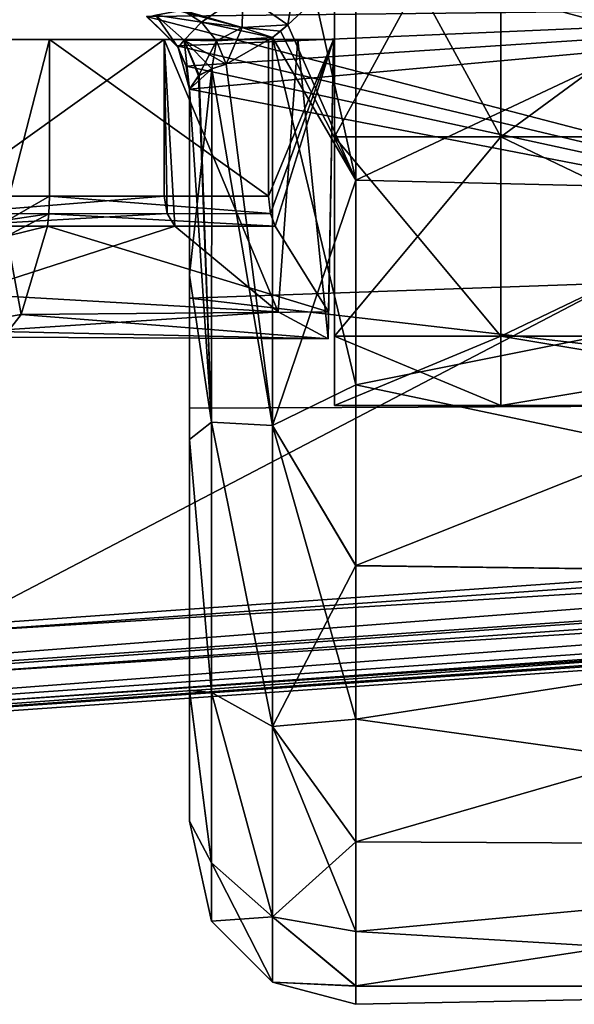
# Model space of a CAD drawing. Header units: metres. Extents: x -40 to 104, y -17 to 17.
# Tile 55 of 115: x 26.98 to 30.31, y -10.5 to -4.58. Entities that reach past the tile are written whole.
import ezdxf

# ---------------------------------------------------------------- set-up
doc = ezdxf.new("R2010")
doc.units = ezdxf.units.M
doc.layers.add('solid_122529', color=7, linetype='CONTINUOUS')

msp = doc.modelspace()

# ---------------------------------------------------------------- linework, layer by layer
at = {"layer": 'solid_122529'}
for points in [[(53.885139, -6.304641, 588.928162), (20.541, 8.649134, 585.423523), (20.541002, -8.649134, 585.423523)], [(53.885139, -6.304641, 588.928162), (53.885139, 6.304641, 588.928162), (20.541, 8.649134, 585.423523)], [(26.533504, -8.264537, 581.025818), (26.533504, 8.264537, 581.025818), (54.407833, 6.304637, 583.955566)], [(26.533504, -8.264537, 581.025818), (54.407833, 6.304637, 583.955566), (54.407833, -6.304637, 583.955566)], [(28.872829, -5.285533, 572.435425), (28.872829, -3.450189, 573.975403), (28.872829, 5.285533, 572.435425)], [(28.872829, 0.84582, 571.704651), (28.872829, -5.285533, 572.435425), (28.872829, 5.285533, 572.435425)], [(28.872829, 5.285533, 563.564575), (28.872829, 3.450189, 562.024597), (28.872829, -5.285533, 563.564575)], [(28.872829, -0.84582, 564.295349), (28.872829, 5.285533, 563.564575), (28.872829, -5.285533, 563.564575)], [(29.872829, -5.285712, 572.435059), (29.872829, 5.285712, 572.435059), (29.872829, 0.823645, 571.607117)], [(29.872829, 5.285712, 563.564941), (29.872829, 3.449675, 562.024353), (29.872829, -5.285712, 563.564941)], [(29.872829, -0.823645, 564.392883), (29.872829, 5.285712, 563.564941), (29.872829, -5.285712, 563.564941)], [(29.872829, -5.285712, 572.435059), (29.872829, -3.449675, 573.975647), (29.872829, 5.285712, 572.435059)], [(29.872829, -5.285533, 563.564575), (29.872829, -3.450189, 562.024597), (29.872829, 5.285533, 563.564575)], [(29.872829, 0.84582, 564.295349), (29.872829, -5.285533, 563.564575), (29.872829, 5.285533, 563.564575)], [(29.872829, 5.285533, 572.435425), (29.872829, 3.450189, 573.975403), (29.872829, -5.285533, 572.435425)], [(29.872829, -0.84582, 571.704651), (29.872829, 5.285533, 572.435425), (29.872829, -5.285533, 572.435425)], [(28.872829, 3.450189, 562.024597), (28.872829, -3.450189, 562.024597), (28.872829, -5.285533, 563.564575)], [(29.872829, 3.450189, 573.975403), (29.872829, -3.450189, 573.975403), (29.872829, -5.285533, 572.435425)], [(29.872829, 3.449675, 562.024353), (29.872829, -3.449675, 562.024353), (29.872829, -5.285712, 563.564941)], [(28.872829, 0.84582, 571.704651), (28.872829, -0.84582, 571.704651), (28.872829, -5.285533, 572.435425)], [(29.872829, 0.84582, 564.295349), (29.872829, -0.84582, 564.295349), (29.872829, -5.285533, 563.564575)], [(29.872829, -5.285712, 572.435059), (29.872829, 0.823645, 571.607117), (29.872829, -0.823645, 571.607117)], [(29.872829, -5.285712, 572.435059), (29.872829, -0.823645, 571.607117), (29.872829, -2.306631, 570.892944)], [(29.872829, -0.823645, 564.392883), (29.872829, -5.285712, 563.564941), (29.872829, -6.483982, 565.640503)], [(29.872829, -2.306631, 565.107056), (29.872829, -0.823645, 564.392883), (29.872829, -6.483982, 565.640503)], [(28.872829, -0.84582, 571.704651), (28.872829, -2.3693, 570.970825), (28.872829, -5.285533, 572.435425)], [(28.872829, -0.84582, 564.295349), (28.872829, -5.285533, 563.564575), (28.872829, -6.483849, 565.640198)], [(28.872829, -2.3693, 565.029175), (28.872829, -0.84582, 564.295349), (28.872829, -6.483849, 565.640198)], [(29.872829, -0.84582, 564.295349), (29.872829, -2.3693, 565.029175), (29.872829, -5.285533, 563.564575)], [(29.872829, -0.84582, 571.704651), (29.872829, -5.285533, 572.435425), (29.872829, -6.483849, 570.359802)], [(29.872829, -2.3693, 570.970825), (29.872829, -0.84582, 571.704651), (29.872829, -6.483849, 570.359802)], [(29.872829, -6.483982, 570.359497), (29.872829, -2.306631, 570.892944), (29.872829, -3.333557, 569.605225)], [(29.872829, -6.483982, 570.359497), (29.872829, -5.285712, 572.435059), (29.872829, -2.306631, 570.892944)], [(29.872829, -3.333557, 566.394775), (29.872829, -2.306631, 565.107056), (29.872829, -6.483982, 565.640503)], [(28.872829, -2.3693, 570.970825), (28.872829, -6.483849, 570.359802), (28.872829, -5.285533, 572.435425)], [(28.872829, -2.3693, 570.970825), (28.872829, -3.423533, 569.648987), (28.872829, -6.483849, 570.359802)], [(28.872829, -3.423533, 566.351013), (28.872829, -2.3693, 565.029175), (28.872829, -6.483849, 565.640198)], [(29.872829, -2.3693, 565.029175), (29.872829, -6.483849, 565.640198), (29.872829, -5.285533, 563.564575)], [(29.872829, -2.3693, 565.029175), (29.872829, -3.423533, 566.351013), (29.872829, -6.483849, 565.640198)], [(29.872829, -3.423533, 569.648987), (29.872829, -2.3693, 570.970825), (29.872829, -6.483849, 570.359802)], [(34.5, -2.958794, 557.925537), (34.5, -5.67702, 559.167175), (29, -4.2, 558.376587)], [(34.5, -2.958794, 578.074463), (29, -4.2, 577.623413), (29, -5.545829, 576.915955)], [(34.5, -5.67702, 576.832825), (34.5, -2.958794, 578.074463), (29, -5.545829, 576.915955)], [(29.872829, -6.483982, 570.359497), (29.872829, -3.333557, 569.605225), (29.872829, -3.7, 568)], [(29.872829, -3.333557, 566.394775), (29.872829, -6.9, 568), (29.872829, -3.7, 568)], [(29.872829, -3.333557, 566.394775), (29.872829, -6.483982, 565.640503), (29.872829, -6.9, 568)], [(28.872829, -3.423533, 569.648987), (28.872829, -3.8, 568), (28.872829, -6.483849, 570.359802)], [(28.872829, -3.423533, 566.351013), (28.872829, -6.483849, 565.640198), (28.872829, -6.9, 568)], [(28.872829, -3.8, 568), (28.872829, -3.423533, 566.351013), (28.872829, -6.9, 568)], [(29.872829, -3.423533, 566.351013), (29.872829, -3.8, 568), (29.872829, -6.483849, 565.640198)], [(29.872829, -3.423533, 569.648987), (29.872829, -6.483849, 570.359802), (29.872829, -6.9, 568)], [(29.872829, -3.8, 568), (29.872829, -3.423533, 569.648987), (29.872829, -6.9, 568)], [(28.872829, -3.450189, 562.024597), (29.872829, -3.450189, 562.024597), (29.872829, -5.285533, 563.564575)], [(28.872829, -3.450189, 562.024597), (29.872829, -5.285533, 563.564575), (28.872829, -5.285533, 563.564575)], [(28.872829, -5.285533, 572.435425), (29.872829, -5.285533, 572.435425), (29.872829, -3.450189, 573.975403)], [(28.872829, -5.285533, 572.435425), (29.872829, -3.450189, 573.975403), (28.872829, -3.450189, 573.975403)], [(32.372829, -5.285712, 563.564941), (29.872829, -5.285712, 563.564941), (29.872829, -3.449675, 562.024353)], [(32.372829, -5.285712, 563.564941), (29.872829, -3.449675, 562.024353), (32.372829, -3.449675, 562.024353)], [(32.372829, -3.449675, 573.975647), (29.872829, -3.449675, 573.975647), (29.872829, -5.285712, 572.435059)], [(32.372829, -5.285712, 572.435059), (32.372829, -3.449675, 573.975647), (29.872829, -5.285712, 572.435059)], [(29.872829, -6.483982, 570.359497), (29.872829, -3.7, 568), (29.872829, -6.9, 568)], [(28.872829, -3.8, 568), (28.872829, -6.9, 568), (28.872829, -6.483849, 570.359802)], [(29.872829, -3.8, 568), (29.872829, -6.9, 568), (29.872829, -6.483849, 565.640198)], [(28.75823, -4.456773, 558.525574), (29, -4.2, 558.376587), (29, -5.546293, 559.084351)], [(28.75823, -4.456773, 577.474426), (29, -5.545829, 576.915955), (29, -4.2, 577.623413)], [(34.5, -5.67702, 559.167175), (29, -5.546293, 559.084351), (29, -4.2, 558.376587)], [(28.592415, -4.612141, 577.33606), (28.637459, -4.331722, 577.539246), (28.322025, -4.424841, 577.428772)], [(28.592415, -4.612141, 558.66394), (28.322025, -4.424841, 558.571228), (28.637459, -4.331722, 558.460754)], [(28.75823, -4.456773, 577.474426), (28.637459, -4.331722, 577.539246), (28.592415, -4.612141, 577.33606)], [(28.592415, -4.612141, 558.66394), (28.637459, -4.331722, 558.460754), (28.75823, -4.456773, 558.525574)], [(28.317951, -4.629536, 577.168518), (28.322025, -4.424841, 577.428772), (27.831316, -4.5, 577.165161)], [(28.072901, -4.596853, 559.005493), (27.95842, -4.524832, 558.924622), (28.322025, -4.424841, 558.571228)], [(28.317953, -4.629536, 558.831482), (28.072901, -4.596853, 559.005493), (28.322025, -4.424841, 558.571228)], [(28.317951, -4.629536, 577.168518), (28.592415, -4.612141, 577.33606), (28.322025, -4.424841, 577.428772)], [(28.317953, -4.629536, 558.831482), (28.322025, -4.424841, 558.571228), (28.592415, -4.612141, 558.66394)], [(28.592415, -4.612141, 558.66394), (28.75823, -4.456773, 558.525574), (29, -5.546293, 559.084351)], [(28.75823, -4.456773, 577.474426), (28.592415, -4.612141, 577.33606), (29, -5.545829, 576.915955)], [(33.5, -6.061683, 571.500488), (27.741518, -4.5622, 573.309082), (33.5, -4.499547, 573.362)], [(33.5, -4.499547, 562.638), (27.741812, -4.562362, 562.69104), (27.926674, -4.739328, 562.84845)], [(27.933012, -4.75, 559.922241), (27.75, -4.566988, 559.922241), (27.797771, -4.553936, 559.41925)], [(27.79781, -4.553966, 576.58075), (27.75, -4.566988, 576.077759), (27.933012, -4.75, 576.077759)], [(27.797771, -4.553936, 559.41925), (27.95842, -4.524832, 558.924622), (28.072901, -4.596853, 559.005493)], [(27.967749, -4.704379, 559.469727), (27.797771, -4.553936, 559.41925), (28.072901, -4.596853, 559.005493)], [(27.933012, -4.75, 559.922241), (27.797771, -4.553936, 559.41925), (27.967749, -4.704379, 559.469727)], [(28.072893, -4.596864, 576.994507), (27.958418, -4.524849, 577.075378), (27.79781, -4.553966, 576.58075)], [(27.967773, -4.704392, 576.530273), (27.79781, -4.553966, 576.58075), (27.933012, -4.75, 576.077759)], [(28.072893, -4.596864, 576.994507), (27.79781, -4.553966, 576.58075), (27.967773, -4.704392, 576.530273)], [(28.317951, -4.629536, 577.168518), (27.831316, -4.5, 577.165161), (27.958418, -4.524849, 577.075378)], [(33.5, -4.499547, 562.638), (27.926674, -4.739328, 562.84845), (27.980589, -4.862032, 562.96405)], [(28.317951, -4.629536, 577.168518), (27.958418, -4.524849, 577.075378), (28.072893, -4.596864, 576.994507)], [(33.5, -4.499547, 562.638), (27.980589, -4.862032, 562.96405), (28, -5, 563.101013)], [(33.5, -4.499547, 562.638), (28, -5, 563.101013), (33.5, -6.061683, 564.499512)], [(27.741518, -4.5622, 573.309082), (27.926668, -4.739319, 573.151611), (27.75, -4.566988, 576.077759)], [(33.5, -6.061683, 571.500488), (27.926668, -4.739319, 573.151611), (27.741518, -4.5622, 573.309082)], [(27.926674, -4.739328, 562.84845), (27.741812, -4.562362, 562.69104), (27.75, -4.566988, 559.922241)], [(27.926674, -4.739328, 562.84845), (27.75, -4.566988, 559.922241), (27.933012, -4.75, 559.922241)], [(27.926668, -4.739319, 573.151611), (27.933012, -4.75, 576.077759), (27.75, -4.566988, 576.077759)], [(27.967749, -4.704379, 559.469727), (28.072901, -4.596853, 559.005493), (28.163385, -4.708914, 559.069397)], [(28.163387, -4.708921, 576.930603), (28.072893, -4.596864, 576.994507), (27.967773, -4.704392, 576.530273)], [(28.163387, -4.708921, 576.930603), (28.498936, -4.689881, 577.243713), (28.072893, -4.596864, 576.994507)], [(28.317951, -4.629536, 577.168518), (28.072893, -4.596864, 576.994507), (28.498936, -4.689881, 577.243713)], [(28.163385, -4.708914, 559.069397), (28.072901, -4.596853, 559.005493), (28.317953, -4.629536, 558.831482)], [(28.317951, -4.629536, 577.168518), (28.548031, -4.650099, 577.293579), (28.592415, -4.612141, 577.33606)], [(28.317953, -4.629536, 558.831482), (28.592415, -4.612141, 558.66394), (28.498936, -4.689881, 558.756287)], [(28.548031, -4.650099, 558.706421), (28.498936, -4.689881, 558.756287), (28.592415, -4.612141, 558.66394)], [(28.548031, -4.650099, 558.706421), (28.592415, -4.612141, 558.66394), (29, -5.546293, 559.084351)], [(28.592415, -4.612141, 577.33606), (28.548031, -4.650099, 577.293579), (29, -5.545829, 576.915955)], [(28.163385, -4.708914, 559.069397), (28.317953, -4.629536, 558.831482), (28.220877, -4.849892, 559.109985)], [(28.317953, -4.629536, 558.831482), (28.498936, -4.689881, 558.756287), (28.220877, -4.849892, 559.109985)], [(28.317951, -4.629536, 577.168518), (28.498936, -4.689881, 577.243713), (28.548031, -4.650099, 577.293579)], [(28.548031, -4.650099, 558.706421), (29, -5.546293, 559.084351), (28.498936, -4.689881, 558.756287)], [(28.548031, -4.650099, 577.293579), (28.498936, -4.689881, 577.243713), (29, -5.545829, 576.915955)], [(27.159023, -4.7, 565.506226), (26.917292, -4.7, 565.413269), (16.143139, -4.7, 579.43103)], [(28.476324, -4.7, 565.644653), (27.159023, -4.7, 565.506226), (16.143139, -4.7, 579.43103)], [(28.866278, -4.7, 567.667297), (28.476324, -4.7, 565.644653), (16.143139, -4.7, 579.43103)], [(26.276081, -4.7, 571.513977), (28.866278, -4.7, 567.667297), (16.143139, -4.7, 579.43103)], [(26.276081, -4.7, 571.513977), (28.651114, -4.7, 569.714417), (28.866278, -4.7, 567.667297)], [(26.276081, -4.7, 571.513977), (26.531853, -4.7, 571.473328), (28.651114, -4.7, 569.714417)], [(26.531853, -4.7, 571.473328), (27.849154, -4.7, 571.611816), (28.651114, -4.7, 569.714417)], [(26.531853, -5.64358, 571.473328), (27.849154, -4.7, 571.611816), (26.531853, -4.7, 571.473328)], [(26.531853, -5.64358, 571.473328), (27.849154, -5.64358, 571.611816), (27.849154, -4.7, 571.611816)], [(26.917397, -5.64358, 565.413452), (26.917292, -4.7, 565.413269), (27.159023, -4.7, 565.506226)], [(26.917397, -5.64358, 565.413452), (27.159023, -4.7, 565.506226), (27.159023, -5.64358, 565.506226)], [(28.476324, -5.64358, 565.644653), (27.159023, -4.7, 565.506226), (28.476324, -4.7, 565.644653)], [(27.159023, -5.64358, 565.506226), (27.159023, -4.7, 565.506226), (28.476324, -5.64358, 565.644653)], [(28.534147, -6.33784, 570.118042), (28.651114, -4.7, 569.714417), (27.849154, -4.7, 571.611816)], [(27.865803, -5.747189, 571.584351), (27.849154, -4.7, 571.611816), (27.849154, -5.64358, 571.611816)], [(27.912003, -5.822742, 571.506653), (28.534147, -6.33784, 570.118042), (27.849154, -4.7, 571.611816)], [(27.865803, -5.747189, 571.584351), (27.912003, -5.822742, 571.506653), (27.849154, -4.7, 571.611816)], [(27.933012, -4.75, 559.922241), (27.967749, -4.704379, 559.469727), (28, -5, 559.922302)], [(27.967773, -4.704392, 576.530273), (27.933012, -4.75, 576.077759), (28, -5, 576.077759)], [(27.967749, -4.704379, 559.469727), (28.054331, -4.918714, 559.494751), (28, -5, 559.922302)], [(27.967749, -4.704379, 559.469727), (28.220877, -4.849892, 559.109985), (28.134903, -4.877699, 559.268433)], [(27.967749, -4.704379, 559.469727), (28.163385, -4.708914, 559.069397), (28.220877, -4.849892, 559.109985)], [(27.967749, -4.704379, 559.469727), (28.134903, -4.877699, 559.268433), (28.059404, -4.915289, 559.476135)], [(27.967749, -4.704379, 559.469727), (28.059404, -4.915289, 559.476135), (28.054331, -4.918714, 559.494751)], [(27.967773, -4.704392, 576.530273), (28, -5, 576.077759), (28.05434, -4.918694, 576.50531)], [(28.163387, -4.708921, 576.930603), (27.967773, -4.704392, 576.530273), (28.05434, -4.918694, 576.50531)], [(28.163387, -4.708921, 576.930603), (28.05434, -4.918694, 576.50531), (28.134758, -4.877749, 576.731262)], [(28.163387, -4.708921, 576.930603), (28.134758, -4.877749, 576.731262), (28.220877, -4.849892, 576.890015)], [(28.163387, -4.708921, 576.930603), (28.220877, -4.849892, 576.890015), (28.498936, -4.689881, 577.243713)], [(28.499987, -7.020819, 575.626404), (28.498936, -4.689881, 577.243713), (28.220877, -4.849892, 576.890015)], [(28.220877, -4.849892, 559.109985), (28.498936, -4.689881, 558.756287), (28.499987, -7.020819, 560.373596)], [(28.476324, -5.64358, 565.644653), (28.476324, -4.7, 565.644653), (28.866278, -4.7, 567.667297)], [(28.486904, -5.747189, 565.674988), (28.476324, -5.64358, 565.644653), (28.866278, -4.7, 567.667297)], [(28.515945, -5.822742, 565.760559), (28.486904, -5.747189, 565.674988), (28.866278, -4.7, 567.667297)], [(28.498936, -4.689881, 558.756287), (29, -5.546293, 559.084351), (29, -6.776581, 559.979553)], [(28.498936, -4.689881, 558.756287), (29, -6.776581, 559.979553), (28.499987, -7.020819, 560.373596)], [(28.499987, -7.020819, 575.626404), (29, -5.545829, 576.915955), (28.498936, -4.689881, 577.243713)], [(28.835783, -6.337839, 567.248169), (28.515945, -5.822742, 565.760559), (28.866278, -4.7, 567.667297)], [(28.534147, -6.33784, 570.118042), (28.834606, -6.5, 568.698853), (28.651114, -4.7, 569.714417)], [(28.834606, -6.5, 568.698853), (28.866278, -4.7, 567.667297), (28.651114, -4.7, 569.714417)], [(28.834606, -6.5, 568.698853), (28.835783, -6.337839, 567.248169), (28.866278, -4.7, 567.667297)], [(27.926668, -4.739319, 573.151611), (27.980595, -4.862058, 573.035889), (27.933012, -4.75, 576.077759)], [(33.5, -6.061683, 571.500488), (27.980595, -4.862058, 573.035889), (27.926668, -4.739319, 573.151611)], [(27.980589, -4.862032, 562.96405), (27.926674, -4.739328, 562.84845), (27.933012, -4.75, 559.922241)], [(27.933012, -4.75, 576.077759), (28, -5, 572.898987), (28, -5, 576.077759)], [(27.980595, -4.862058, 573.035889), (28, -5, 572.898987), (27.933012, -4.75, 576.077759)], [(27.980589, -4.862032, 562.96405), (27.933012, -4.75, 559.922241), (28, -5, 559.922302)], [(28.134758, -4.877749, 576.731262), (28.499987, -7.020819, 575.626404), (28.220877, -4.849892, 576.890015)], [(28.134903, -4.877699, 559.268433), (28.220877, -4.849892, 559.109985), (28.499987, -7.020819, 560.373596)], [(27.980589, -4.862032, 562.96405), (28, -5, 559.922302), (28, -5, 563.101013)], [(33.5, -6.061683, 571.500488), (28, -5, 572.898987), (27.980595, -4.862058, 573.035889)], [(28.134758, -4.877749, 576.731262), (28, -5, 576.077759), (28, -6.116686, 575.268799)], [(28.05434, -4.918694, 576.50531), (28, -5, 576.077759), (28.134758, -4.877749, 576.731262)], [(28.134758, -4.877749, 576.731262), (28, -6.116686, 575.268799), (28.133699, -7.000682, 575.140076)], [(28.059404, -4.915289, 559.476135), (28.134903, -4.877699, 559.268433), (28.133699, -7.000678, 560.859924)], [(28.133699, -7.000678, 560.859924), (28.134903, -4.877699, 559.268433), (28.499987, -7.020819, 560.373596)], [(28.134758, -4.877749, 576.731262), (28.133699, -7.000682, 575.140076), (28.499987, -7.020819, 575.626404)], [(28.054331, -4.918714, 559.494751), (28.133699, -7.000678, 560.859924), (28, -5, 559.922302)], [(28.054331, -4.918714, 559.494751), (28.059404, -4.915289, 559.476135), (28.133699, -7.000678, 560.859924)], [(28, -6.116686, 575.268799), (28, -5, 576.077759), (28, -5, 572.898987)], [(28, -7.104379, 574.306946), (28, -6.116686, 575.268799), (28, -5, 572.898987)], [(28, -8.612755, 572.008789), (28, -7.104379, 574.306946), (28, -5, 572.898987)], [(28, -6.256618, 571.139099), (28, -8.612755, 572.008789), (28, -5, 572.898987)], [(33.5, -6.061683, 571.500488), (28, -6.256618, 571.139099), (28, -5, 572.898987)], [(28, -5, 563.101013), (28, -7.104949, 561.693665), (28, -8.61328, 563.992371)], [(28, -6.256618, 564.860901), (28, -5, 563.101013), (28, -8.61328, 563.992371)], [(28, -5, 559.922302), (28, -6.117074, 560.731506), (28, -7.104949, 561.693665)], [(28, -5, 563.101013), (28, -5, 559.922302), (28, -7.104949, 561.693665)], [(28.133699, -7.000678, 560.859924), (28, -6.117074, 560.731506), (28, -5, 559.922302)], [(33.5, -6.061683, 564.499512), (28, -5, 563.101013), (28, -6.256618, 564.860901)], [(28.872829, -5.285533, 563.564575), (29.872829, -5.285533, 563.564575), (29.872829, -6.483849, 565.640198)], [(28.872829, -5.285533, 563.564575), (29.872829, -6.483849, 565.640198), (28.872829, -6.483849, 565.640198)], [(28.872829, -6.483849, 570.359802), (29.872829, -6.483849, 570.359802), (29.872829, -5.285533, 572.435425)], [(28.872829, -6.483849, 570.359802), (29.872829, -5.285533, 572.435425), (28.872829, -5.285533, 572.435425)], [(32.372829, -6.483982, 565.640503), (29.872829, -6.483982, 565.640503), (29.872829, -5.285712, 563.564941)], [(32.372829, -6.483982, 565.640503), (29.872829, -5.285712, 563.564941), (32.372829, -5.285712, 563.564941)], [(32.372829, -5.285712, 572.435059), (29.872829, -5.285712, 572.435059), (29.872829, -6.483982, 570.359497)], [(32.372829, -6.483982, 570.359497), (32.372829, -5.285712, 572.435059), (29.872829, -6.483982, 570.359497)], [(28.499987, -7.020819, 575.626404), (29, -6.775782, 576.021118), (29, -5.545829, 576.915955)], [(34.5, -5.67702, 576.832825), (29, -5.545829, 576.915955), (29, -6.775782, 576.021118)], [(34.5, -5.67702, 559.167175), (29, -6.776581, 559.979553), (29, -5.546293, 559.084351)], [(26.534992, -5.74899, 571.443481), (27.849154, -5.64358, 571.611816), (26.531853, -5.64358, 571.473328)], [(26.534992, -5.74899, 571.443481), (27.865803, -5.747189, 571.584351), (27.849154, -5.64358, 571.611816)], [(26.913204, -5.784295, 565.453308), (27.159023, -5.64358, 565.506226), (27.155886, -5.74899, 565.536072)], [(26.913204, -5.784295, 565.453308), (26.917397, -5.64358, 565.413452), (27.159023, -5.64358, 565.506226)], [(27.155886, -5.74899, 565.536072), (27.159023, -5.64358, 565.506226), (28.486904, -5.747189, 565.674988)], [(27.159023, -5.64358, 565.506226), (28.476324, -5.64358, 565.644653), (28.486904, -5.747189, 565.674988)], [(34.5, -5.67702, 559.167175), (34.5, -7.935159, 561.123962), (29, -6.776581, 559.979553)], [(34.5, -5.67702, 576.832825), (29, -6.775782, 576.021118), (29, -7.863273, 574.958374)], [(34.5, -7.935159, 574.876038), (34.5, -5.67702, 576.832825), (29, -7.863273, 574.958374)], [(26.534992, -5.74899, 571.443481), (26.543468, -5.822742, 571.362854), (27.865803, -5.747189, 571.584351)], [(26.543468, -5.822742, 571.362854), (27.912003, -5.822742, 571.506653), (27.865803, -5.747189, 571.584351)], [(26.901892, -5.88275, 565.560974), (27.155886, -5.74899, 565.536072), (27.147409, -5.822742, 565.616699)], [(26.913204, -5.784295, 565.453308), (27.155886, -5.74899, 565.536072), (26.901892, -5.88275, 565.560974)], [(27.155886, -5.74899, 565.536072), (28.515945, -5.822742, 565.760559), (27.147409, -5.822742, 565.616699)], [(27.155886, -5.74899, 565.536072), (28.486904, -5.747189, 565.674988), (28.515945, -5.822742, 565.760559)], [(26.651379, -6.22923, 570.336121), (27.912003, -5.822742, 571.506653), (26.543468, -5.822742, 571.362854)], [(26.651379, -6.22923, 570.336121), (28.534147, -6.33784, 570.118042), (27.912003, -5.822742, 571.506653)], [(26.901892, -5.88275, 565.560974), (27.147409, -5.822742, 565.616699), (26.98835, -6.354587, 567.130066)], [(26.98835, -6.354587, 567.130066), (27.147409, -5.822742, 565.616699), (28.835783, -6.337839, 567.248169)], [(27.147409, -5.822742, 565.616699), (28.515945, -5.822742, 565.760559), (28.835783, -6.337839, 567.248169)], [(26.753485, -6.39364, 566.972961), (26.901892, -5.88275, 565.560974), (26.98835, -6.354587, 567.130066)], [(33.5, -6.061683, 564.499512), (28, -6.256618, 564.860901), (33.5, -6.893499, 566.783813)], [(33.5, -6.893499, 569.216187), (28, -6.256618, 571.139099), (33.5, -6.061683, 571.500488)], [(28.133699, -7.000682, 575.140076), (28, -6.116686, 575.268799), (28, -7.104379, 574.306946)], [(28.133699, -7.000678, 560.859924), (28, -7.104949, 561.693665), (28, -6.117074, 560.731506)], [(26.651379, -6.22923, 570.336121), (26.764687, -6.453928, 569.258057), (28.534147, -6.33784, 570.118042)], [(28, -6.256618, 571.139099), (28, -9.399969, 569.374878), (28, -8.612755, 572.008789)], [(28, -6.256618, 571.139099), (28, -6.915964, 569.080566), (28, -9.399969, 569.374878)], [(28, -6.256618, 564.860901), (28, -8.61328, 563.992371), (28, -9.400098, 566.625977)], [(28, -6.915964, 566.919434), (28, -6.256618, 564.860901), (28, -9.400098, 566.625977)], [(33.5, -6.893499, 566.783813), (28, -6.256618, 564.860901), (28, -6.915964, 566.919434)], [(33.5, -6.893499, 569.216187), (28, -6.915964, 569.080566), (28, -6.256618, 571.139099)], [(20.562605, -8.878168, 585.36969), (53.885139, -6.304641, 588.928162), (20.541002, -8.649134, 585.423523)], [(20.562605, -8.878168, 585.36969), (53.909721, -6.554014, 588.863403), (53.885139, -6.304641, 588.928162)], [(54.418358, -6.554016, 584.023987), (26.533504, -8.264537, 581.025818), (54.407833, -6.304637, 583.955566)], [(26.753485, -6.39364, 566.972961), (26.98835, -6.354587, 567.130066), (26.881966, -6.4906, 568.142212)], [(26.764687, -6.453928, 569.258057), (28.834606, -6.5, 568.698853), (28.534147, -6.33784, 570.118042)], [(26.881966, -6.4906, 568.142212), (26.98835, -6.354587, 567.130066), (28.834606, -6.5, 568.698853)], [(26.98835, -6.354587, 567.130066), (28.835783, -6.337839, 567.248169), (28.834606, -6.5, 568.698853)], [(26.764687, -6.453928, 569.258057), (26.881966, -6.4906, 568.142212), (28.834606, -6.5, 568.698853)], [(28.872829, -6.483849, 565.640198), (29.872829, -6.483849, 565.640198), (29.872829, -6.9, 568)], [(28.872829, -6.9, 568), (29.872829, -6.9, 568), (29.872829, -6.483849, 570.359802)], [(28.872829, -6.483849, 565.640198), (29.872829, -6.9, 568), (28.872829, -6.9, 568)], [(28.872829, -6.9, 568), (29.872829, -6.483849, 570.359802), (28.872829, -6.483849, 570.359802)], [(32.372829, -6.9, 568), (29.872829, -6.9, 568), (29.872829, -6.483982, 565.640503)], [(32.372829, -6.483982, 570.359497), (29.872829, -6.483982, 570.359497), (29.872829, -6.9, 568)], [(32.372829, -6.9, 568), (32.372829, -6.483982, 570.359497), (29.872829, -6.9, 568)], [(32.372829, -6.483982, 565.640503), (32.372829, -6.9, 568), (29.872829, -6.483982, 565.640503)], [(20.562605, -8.878168, 585.36969), (20.565187, -8.898536, 585.358704), (53.909721, -6.554014, 588.863403)], [(20.565187, -8.898536, 585.358704), (20.597013, -9.081103, 585.17804), (53.909721, -6.554014, 588.863403)], [(20.597013, -9.081103, 585.17804), (53.941547, -6.736581, 588.682739), (53.909721, -6.554014, 588.863403)], [(54.418358, -6.554016, 584.023987), (26.543695, -8.51393, 581.094238), (26.533504, -8.264537, 581.025818)], [(54.418358, -6.554016, 584.023987), (54.411926, -6.736583, 584.207336), (26.543695, -8.51393, 581.094238)], [(20.597013, -9.081103, 585.17804), (20.627794, -9.147927, 584.929932), (53.941547, -6.736581, 588.682739)], [(53.941547, -6.736581, 588.682739), (20.627794, -9.147927, 584.929932), (53.972324, -6.803407, 588.43457)], [(54.411926, -6.736583, 584.207336), (54.390438, -6.803407, 584.456482), (26.537249, -8.696631, 581.277832)], [(54.411926, -6.736583, 584.207336), (26.537249, -8.696631, 581.277832), (26.543695, -8.51393, 581.094238)], [(20.627794, -9.147927, 584.929932), (26.515778, -8.76333, 581.526733), (54.390438, -6.803407, 584.456482)], [(53.972324, -6.803407, 588.43457), (20.627794, -9.147927, 584.929932), (54.390438, -6.803407, 584.456482)], [(26.537249, -8.696631, 581.277832), (54.390438, -6.803407, 584.456482), (26.515778, -8.76333, 581.526733)], [(28.499987, -7.020819, 575.626404), (29, -7.863273, 574.958374), (29, -6.775782, 576.021118)], [(28.499987, -7.020819, 560.373596), (29, -6.776581, 559.979553), (29, -7.864207, 561.042664)], [(34.5, -7.935159, 561.123962), (29, -7.864207, 561.042664), (29, -6.776581, 559.979553)], [(33.5, -6.893499, 566.783813), (28, -6.915964, 566.919434), (28, -6.915964, 569.080566)], [(33.5, -6.893499, 566.783813), (28, -6.915964, 569.080566), (33.5, -6.893499, 569.216187)], [(28, -6.915964, 566.919434), (28, -9.400098, 566.625977), (28, -9.399969, 569.374878)], [(28, -6.915964, 569.080566), (28, -6.915964, 566.919434), (28, -9.399969, 569.374878)], [(28.133699, -8.626791, 562.94342), (28, -7.104949, 561.693665), (28.133699, -7.000678, 560.859924)], [(28.133699, -7.000682, 575.140076), (28, -7.104379, 574.306946), (28.133699, -8.626794, 573.05658)], [(28.133699, -7.000678, 560.859924), (28.499987, -7.020819, 560.373596), (28.499987, -8.831062, 562.571655)], [(28.133699, -8.626791, 562.94342), (28.133699, -7.000678, 560.859924), (28.499987, -8.831062, 562.571655)], [(28.133699, -7.000682, 575.140076), (28.499987, -8.831062, 573.428345), (28.499987, -7.020819, 575.626404)], [(28.133699, -7.000682, 575.140076), (28.133699, -8.626794, 573.05658), (28.499987, -8.831062, 573.428345)], [(28.499987, -7.020819, 560.373596), (29, -7.864207, 561.042664), (29, -8.78647, 562.251282)], [(28.499987, -7.020819, 560.373596), (29, -8.78647, 562.251282), (28.499987, -8.831062, 562.571655)], [(28.499987, -8.831062, 573.428345), (29, -7.863273, 574.958374), (28.499987, -7.020819, 575.626404)], [(28.133699, -8.626794, 573.05658), (28, -7.104379, 574.306946), (28, -8.612755, 572.008789)], [(28.133699, -8.626791, 562.94342), (28, -8.61328, 563.992371), (28, -7.104949, 561.693665)], [(28.499987, -8.831062, 573.428345), (29, -8.785494, 573.750244), (29, -7.863273, 574.958374)], [(34.5, -7.935159, 574.876038), (29, -7.863273, 574.958374), (29, -8.785494, 573.750244)], [(34.5, -7.935159, 561.123962), (29, -8.78647, 562.251282), (29, -7.864207, 561.042664)], [(34.5, -7.935159, 561.123962), (34.5, -9.550796, 563.637634), (29, -8.78647, 562.251282)], [(34.5, -7.935159, 574.876038), (29, -8.785494, 573.750244), (29, -9.523578, 572.421692)], [(34.5, -9.550796, 572.362366), (34.5, -7.935159, 574.876038), (29, -9.523578, 572.421692)], [(28.133699, -9.65024, 570.619812), (28, -8.612755, 572.008789), (28, -9.399969, 569.374878)], [(28.133699, -8.626794, 573.05658), (28, -8.612755, 572.008789), (28.133699, -9.65024, 570.619812)], [(28.133699, -9.650238, 565.380188), (28, -9.400098, 566.625977), (28, -8.61328, 563.992371)], [(28.133699, -9.650238, 565.380188), (28, -8.61328, 563.992371), (28.133699, -8.626791, 562.94342)], [(28.133699, -8.626791, 562.94342), (28.499987, -8.831062, 562.571655), (28.499987, -9.9749, 565.179443)], [(28.133699, -9.650238, 565.380188), (28.133699, -8.626791, 562.94342), (28.499987, -9.9749, 565.179443)], [(28.133699, -8.626794, 573.05658), (28.499987, -9.9749, 570.820557), (28.499987, -8.831062, 573.428345)], [(28.133699, -8.626794, 573.05658), (28.133699, -9.65024, 570.619812), (28.499987, -9.9749, 570.820557)], [(28.499987, -8.831062, 573.428345), (29, -9.523578, 572.421692), (29, -8.785494, 573.750244)], [(28.499987, -8.831062, 562.571655), (29, -8.78647, 562.251282), (29, -9.524332, 563.579895)], [(34.5, -9.550796, 563.637634), (29, -9.524332, 563.579895), (29, -8.78647, 562.251282)], [(28.499987, -8.831062, 562.571655), (29, -9.524332, 563.579895), (29, -10.062598, 565.000977)], [(28.499987, -8.831062, 562.571655), (29, -10.062598, 565.000977), (28.499987, -9.9749, 565.179443)], [(28.499987, -9.9749, 570.820557), (29, -9.523578, 572.421692), (28.499987, -8.831062, 573.428345)], [(28.133699, -9.999521, 568), (28, -9.399969, 569.374878), (28, -9.400098, 566.625977)], [(28.133699, -9.65024, 570.619812), (28, -9.399969, 569.374878), (28.133699, -9.999521, 568)], [(28.133699, -9.999521, 568), (28, -9.400098, 566.625977), (28.133699, -9.650238, 565.380188)], [(28.499987, -9.9749, 570.820557), (29, -10.062162, 571.000488), (29, -9.523578, 572.421692)], [(34.5, -9.550796, 572.362366), (29, -9.523578, 572.421692), (29, -10.062162, 571.000488)], [(34.5, -9.550796, 563.637634), (29, -10.062598, 565.000977), (29, -9.524332, 563.579895)], [(34.5, -9.550796, 563.637634), (34.5, -10.393044, 566.505249), (29, -10.062598, 565.000977)], [(34.5, -9.550796, 572.362366), (29, -10.062162, 571.000488), (29, -10.389918, 569.516418)], [(34.5, -10.393044, 569.494751), (34.5, -9.550796, 572.362366), (29, -10.389918, 569.516418)], [(28.133699, -9.650238, 565.380188), (28.499987, -9.9749, 565.179443), (28.499987, -10.366018, 568)], [(28.133699, -9.999521, 568), (28.133699, -9.650238, 565.380188), (28.499987, -10.366018, 568)], [(28.133699, -9.65024, 570.619812), (28.133699, -9.999521, 568), (28.499987, -9.9749, 570.820557)], [(28.133699, -9.999521, 568), (28.499987, -10.366018, 568), (28.499987, -9.9749, 570.820557)], [(28.499987, -9.9749, 565.179443), (29, -10.062598, 565.000977), (29, -10.390121, 566.484924)], [(28.499987, -9.9749, 565.179443), (29, -10.390121, 566.484924), (28.499987, -10.366018, 568)], [(28.499987, -9.9749, 570.820557), (29, -10.389918, 569.516418), (29, -10.062162, 571.000488)], [(28.499987, -10.366018, 568), (29, -10.389918, 569.516418), (28.499987, -9.9749, 570.820557)], [(34.5, -10.393044, 566.505249), (29, -10.390121, 566.484924), (29, -10.062598, 565.000977)], [(28.499987, -10.366018, 568), (29, -10.390121, 566.484924), (29, -10.5, 568.000671)], [(28.499987, -10.366018, 568), (29, -10.5, 568.000671), (29, -10.389918, 569.516418)], [(34.5, -10.393044, 569.494751), (29, -10.389918, 569.516418), (29, -10.5, 568.000671)], [(34.5, -10.393044, 566.505249), (29, -10.5, 568.000671), (29, -10.390121, 566.484924)], [(34.5, -10.393044, 566.505249), (34.5, -10.393044, 569.494751), (29, -10.5, 568.000671)]]:
    msp.add_3dface(points, dxfattribs=at)

doc.saveas('drawing.dxf')
